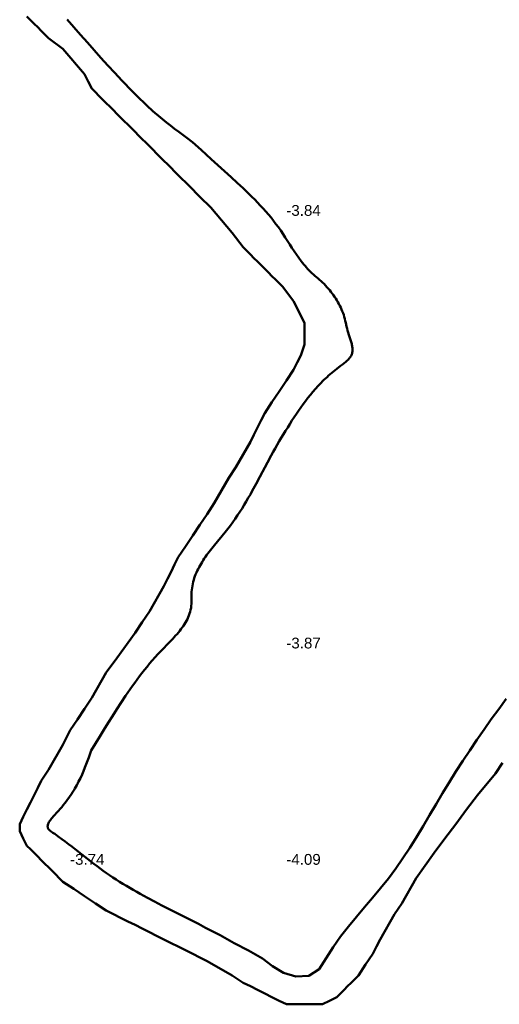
# Model space of a CAD drawing. Header units: metres. Extents: x 239209 to 240490, y 582227 to 583974.
# Tile 1 of 42: x 239683 to 239750, y 582227 to 582364. Entities that reach past the tile are written whole.
import ezdxf

# ---------------------------------------------------------------- set-up
doc = ezdxf.new("R2010")
doc.units = ezdxf.units.M
for name, color, linetype, lineweight in [('B-WE-GW-WATERGANG_BODEM-G', 90, 'Continuous', 18), ('B-WE-SURFACE-GRENS-G', 150, 'Continuous', 18), ('TM-SURFACE-TIN-LABELPeiling axel', 7, 'Continuous', 18)]:
    doc.layers.add(name, color=color, linetype=linetype, lineweight=lineweight)
doc.styles.get("Standard").update_dxf_attribs({"font": 'arial.ttf'})

# ---------------------------------------------------------------- blocks, each defined once
blk = doc.blocks.new('*U189')
at = {"layer": 'TM-SURFACE-TIN-LABELPeiling axel', "color": 7, "linetype": 'Continuous', "lineweight": 18, "insert": (239689.99, 582247.09, -3.74), "char_height": 1.5, "attachment_point": 4}
blk.add_mtext('{\\fArial|b0|i0|c0|p34;-3.74}', dxfattribs=at)
blk = doc.blocks.new('*U213')
at = {"layer": 'TM-SURFACE-TIN-LABELPeiling axel', "color": 7, "linetype": 'Continuous', "lineweight": 18, "insert": (239719.99, 582247.09, -4.09), "char_height": 1.5, "attachment_point": 4}
blk.add_mtext('{\\fArial|b0|i0|c0|p34;-4.09}', dxfattribs=at)
blk = doc.blocks.new('*U214')
at = {"layer": 'TM-SURFACE-TIN-LABELPeiling axel', "color": 7, "linetype": 'Continuous', "lineweight": 18, "insert": (239719.99, 582277.09, -3.87), "char_height": 1.5, "attachment_point": 4}
blk.add_mtext('{\\fArial|b0|i0|c0|p34;-3.87}', dxfattribs=at)
blk = doc.blocks.new('*U215')
at = {"layer": 'TM-SURFACE-TIN-LABELPeiling axel', "color": 7, "linetype": 'Continuous', "lineweight": 18, "insert": (239719.99, 582337.09, -3.84), "char_height": 1.5, "attachment_point": 4}
blk.add_mtext('{\\fArial|b0|i0|c0|p34;-3.84}', dxfattribs=at)

msp = doc.modelspace()

# ---------------------------------------------------------------- linework, layer by layer
at = {"layer": 'B-WE-GW-WATERGANG_BODEM-G', "lineweight": 50}
msp.add_polyline3d([(239750.49, 582269.36, -3.74), (239749.46, 582267.95, -3.79), (239748.43, 582266.53, -3.81), (239747.42, 582265.1, -3.82), (239746.41, 582263.66, -3.87), (239745.43, 582262.21, -3.88), (239744.46, 582260.75, -3.9), (239743.51, 582259.27, -3.9), (239742.58, 582257.77, -3.9), (239741.66, 582256.26, -3.89), (239740.77, 582254.74, -3.87), (239739.87, 582253.22, -3.88), (239738.97, 582251.7, -3.92), (239738.07, 582250.2, -3.89), (239737.14, 582248.71, -3.87), (239736.18, 582247.25, -3.86), (239735.19, 582245.82, -3.85), (239734.16, 582244.44, -3.84), (239733.08, 582243.09, -3.82), (239731.97, 582241.77, -3.81), (239730.84, 582240.46, -3.82), (239729.71, 582239.14, -3.86), (239728.6, 582237.79, -3.83), (239727.52, 582236.4, -3.8), (239726.48, 582234.93, -3.87), (239725.51, 582233.39, -3.89), (239724.53, 582231.87, -3.84), (239723.13, 582230.95, -3.87), (239721.33, 582230.86, -3.94), (239719.6, 582231.37, -4.01), (239718.09, 582232.27, -4.06), (239716.71, 582233.36, -4.1), (239714.74, 582234.44, -4.01), (239712.77, 582235.5, -4.03), (239710.8, 582236.57, -4), (239709.8, 582237.09, -3.96), (239708.8, 582237.62, -3.94), (239707.8, 582238.14, -3.95), (239706.79, 582238.66, -3.96), (239704.76, 582239.69, -3.88), (239702.73, 582240.72, -3.99), (239701.72, 582241.24, -4.02), (239700.72, 582241.77, -3.97), (239699.73, 582242.31, -3.95), (239699.24, 582242.58, -3.93), (239698.76, 582242.86, -3.93), (239698.27, 582243.14, -3.94), (239697.8, 582243.42, -3.95), (239697.32, 582243.71, -3.98), (239696.85, 582244, -4), (239696.39, 582244.3, -3.99), (239695.93, 582244.6, -3.98), (239695.48, 582244.9, -3.98), (239695.04, 582245.21, -3.95), (239694.6, 582245.53, -3.93), (239694.16, 582245.85, -3.91), (239693.73, 582246.17, -3.91), (239693.3, 582246.5, -3.91), (239692.43, 582247.16, -3.89), (239691.56, 582247.84, -3.91), (239691.12, 582248.18, -3.92), (239690.68, 582248.53, -3.92), (239690.23, 582248.87, -3.9), (239689.77, 582249.22, -3.89), (239689.31, 582249.57, -3.86), (239688.84, 582249.92, -3.86), (239688.35, 582250.27, -3.86), (239687.86, 582250.62, -3.86), (239687.6, 582250.8, -3.87), (239687.36, 582250.97, -3.87), (239687.24, 582251.06, -3.87), (239687.14, 582251.15, -3.87), (239687.09, 582251.2, -3.87), (239687.05, 582251.25, -3.87), (239687.01, 582251.3, -3.87), (239686.97, 582251.35, -3.86), (239686.95, 582251.4, -3.86), (239686.92, 582251.45, -3.86), (239686.91, 582251.5, -3.86), (239686.89, 582251.55, -3.86), (239686.89, 582251.61, -3.86), (239686.88, 582251.66, -3.86), (239686.88, 582251.72, -3.87), (239686.89, 582251.78, -3.87), (239686.91, 582251.89, -3.87), (239686.95, 582252.01, -3.87), (239687, 582252.13, -3.88), (239687.06, 582252.26, -3.88), (239687.14, 582252.38, -3.88), (239687.23, 582252.51, -3.88), (239687.32, 582252.64, -3.89), (239687.42, 582252.77, -3.89), (239687.53, 582252.9, -3.9), (239687.65, 582253.03, -3.91), (239687.89, 582253.3, -3.91), (239688.13, 582253.57, -3.92), (239688.37, 582253.83, -3.91), (239688.6, 582254.1, -3.89), (239688.83, 582254.36, -3.88), (239689.04, 582254.62, -3.88), (239689.25, 582254.88, -3.89), (239689.45, 582255.14, -3.9), (239689.64, 582255.4, -3.9), (239689.82, 582255.65, -3.91), (239690, 582255.91, -3.92), (239690.17, 582256.16, -3.95), (239690.33, 582256.41, -3.99), (239690.49, 582256.66, -4.02), (239690.64, 582256.91, -4.03), (239690.78, 582257.16, -4.03), (239690.92, 582257.41, -4.03), (239691.05, 582257.65, -4.04), (239691.18, 582257.9, -4.05), (239691.3, 582258.14, -4.07), (239691.42, 582258.38, -4.09), (239691.65, 582258.87, -4.09), (239691.86, 582259.35, -4.07), (239692.05, 582259.83, -4.1), (239692.24, 582260.3, -4.08), (239692.42, 582260.78, -4.04), (239692.59, 582261.25, -4.01), (239692.92, 582262.19, -4), (239694.1, 582264.12, -4.04), (239694.69, 582265.08, -4.05), (239695.28, 582266.03, -4.05), (239695.88, 582266.98, -4.06), (239696.47, 582267.92, -4.04), (239697.08, 582268.86, -4.01), (239697.69, 582269.78, -4.01), (239698, 582270.24, -4.05), (239698.31, 582270.7, -4.05), (239698.63, 582271.15, -4.02), (239698.96, 582271.6, -4.04), (239699.28, 582272.05, -4.05), (239699.62, 582272.5, -4.02), (239699.96, 582272.94, -4.06), (239700.31, 582273.38, -4.01), (239700.67, 582273.82, -4.01), (239701.03, 582274.26, -4.05), (239701.4, 582274.7, -4.06), (239701.79, 582275.13, -4.06), (239702.18, 582275.56, -4.09), (239702.58, 582275.99, -4.1), (239703, 582276.41, -4.1), (239703.41, 582276.84, -4.09), (239703.83, 582277.27, -4.07), (239704.24, 582277.7, -4.08), (239704.64, 582278.13, -4.07), (239704.83, 582278.35, -4.08), (239705.02, 582278.57, -4.1), (239705.21, 582278.8, -4.09), (239705.38, 582279.02, -4.08), (239705.55, 582279.25, -4.05), (239705.71, 582279.48, -4.06), (239705.87, 582279.71, -4.08), (239706.01, 582279.95, -4.11), (239706.15, 582280.19, -4.1), (239706.27, 582280.43, -4.09), (239706.39, 582280.68, -4.07), (239706.49, 582280.93, -4.06), (239706.58, 582281.18, -4.05), (239706.66, 582281.44, -4.05), (239706.72, 582281.71, -4.04), (239706.77, 582281.97, -4.04), (239706.8, 582282.25, -4.04), (239706.83, 582282.52, -4.04), (239706.84, 582282.8, -4.04), (239706.84, 582283.09, -4.05), (239706.85, 582283.65, -4.04), (239706.85, 582283.94, -4.03), (239706.86, 582284.22, -4.02), (239706.88, 582284.5, -4.01), (239706.91, 582284.77, -4), (239706.96, 582285.05, -3.99), (239707.01, 582285.32, -3.98), (239707.07, 582285.58, -3.96), (239707.14, 582285.85, -3.94), (239707.22, 582286.11, -3.94), (239707.31, 582286.36, -3.94), (239707.41, 582286.62, -3.94), (239707.52, 582286.87, -3.93), (239707.63, 582287.12, -3.93), (239707.75, 582287.37, -3.94), (239707.88, 582287.62, -3.94), (239708.02, 582287.86, -3.96), (239708.16, 582288.1, -3.95), (239708.3, 582288.34, -3.94), (239708.46, 582288.58, -3.93), (239708.61, 582288.82, -3.95), (239708.78, 582289.05, -3.96), (239708.94, 582289.29, -3.96), (239709.29, 582289.75, -3.95), (239709.64, 582290.22, -3.94), (239710.01, 582290.68, -3.94), (239711.51, 582292.5, -4.05), (239711.87, 582292.96, -4.06), (239712.23, 582293.42, -4.04), (239712.57, 582293.89, -4.05), (239712.91, 582294.35, -4.07), (239713.23, 582294.82, -4.04), (239713.55, 582295.3, -4.04), (239713.85, 582295.78, -4.01), (239714.15, 582296.25, -4.02), (239714.44, 582296.74, -4.08), (239714.72, 582297.22, -4.05), (239715, 582297.71, -4.09), (239715.27, 582298.19, -4.07), (239715.81, 582299.17, -4.05), (239716.33, 582300.16, -4.06), (239717.38, 582302.13, -4.09), (239717.91, 582303.12, -4.12), (239718.18, 582303.61, -4.1), (239718.46, 582304.1, -4.07), (239719.02, 582305.08, -4.06), (239719.3, 582305.57, -4.04), (239719.59, 582306.05, -4.03), (239719.89, 582306.53, -4.04), (239720.18, 582307.01, -4.08), (239720.48, 582307.48, -4.05), (239720.78, 582307.95, -4.06), (239721.09, 582308.42, -4.06), (239721.39, 582308.88, -4.07), (239721.7, 582309.33, -4.1), (239722.01, 582309.79, -4.15), (239722.33, 582310.23, -4.13), (239722.66, 582310.67, -4.12), (239722.99, 582311.1, -4.14), (239723.33, 582311.53, -4.13), (239723.69, 582311.96, -4.14), (239724.05, 582312.38, -4.17), (239724.43, 582312.79, -4.17), (239724.82, 582313.2, -4.12), (239725.02, 582313.4, -4.16), (239725.22, 582313.6, -4.15), (239725.43, 582313.8, -4.14), (239725.65, 582314, -4.12), (239725.86, 582314.19, -4.11), (239726.09, 582314.39, -4.09), (239726.31, 582314.58, -4.07), (239726.54, 582314.77, -4.05), (239726.78, 582314.96, -4.01), (239727.02, 582315.15, -3.99), (239727.52, 582315.53, -4.04), (239727.77, 582315.72, -4.05), (239728.01, 582315.91, -4.06), (239728.24, 582316.1, -4.05), (239728.35, 582316.2, -4.04), (239728.45, 582316.3, -4.03), (239728.56, 582316.4, -4.02), (239728.65, 582316.5, -4.02), (239728.74, 582316.6, -4.04), (239728.82, 582316.71, -4.05), (239728.9, 582316.82, -4.06), (239728.97, 582316.93, -4.07), (239729.03, 582317.04, -4.07), (239729.08, 582317.16, -4.07), (239729.12, 582317.27, -4.07), (239729.15, 582317.39, -4.06), (239729.17, 582317.52, -4.06), (239729.19, 582317.64, -4.06), (239729.19, 582317.77, -4.05), (239729.18, 582317.9, -4.05), (239729.17, 582318.04, -4.04), (239729.15, 582318.17, -4.03), (239729.13, 582318.31, -4.02), (239729.1, 582318.45, -4.01), (239729.06, 582318.59, -4), (239729.03, 582318.73, -4), (239728.94, 582319.01, -3.98), (239728.84, 582319.3, -3.97), (239728.65, 582319.87, -3.94), (239728.56, 582320.15, -3.93), (239728.48, 582320.43, -3.9), (239728.42, 582320.71, -3.87), (239728.35, 582320.99, -3.84), (239728.23, 582321.53, -3.82), (239728.17, 582321.8, -3.81), (239728.1, 582322.07, -3.8), (239728.03, 582322.33, -3.8), (239727.95, 582322.6, -3.79), (239727.86, 582322.86, -3.78), (239727.76, 582323.12, -3.79), (239727.65, 582323.38, -3.8), (239727.54, 582323.64, -3.8), (239727.41, 582323.89, -3.8), (239727.28, 582324.14, -3.79), (239727.15, 582324.39, -3.77), (239727, 582324.64, -3.75), (239726.85, 582324.88, -3.73), (239726.69, 582325.13, -3.73), (239726.53, 582325.36, -3.74), (239726.36, 582325.59, -3.75), (239726.19, 582325.82, -3.76), (239726.01, 582326.05, -3.77), (239725.82, 582326.27, -3.76), (239725.63, 582326.48, -3.74), (239725.43, 582326.7, -3.73), (239725.23, 582326.9, -3.71), (239725.03, 582327.1, -3.7), (239724.82, 582327.3, -3.7), (239724.61, 582327.49, -3.7), (239724.39, 582327.67, -3.7), (239723.96, 582328.03, -3.68), (239723.75, 582328.21, -3.71), (239723.54, 582328.4, -3.73), (239723.34, 582328.59, -3.75), (239723.15, 582328.79, -3.77), (239722.95, 582328.99, -3.79), (239722.77, 582329.2, -3.78), (239722.59, 582329.41, -3.77), (239722.41, 582329.62, -3.76), (239722.23, 582329.84, -3.75), (239722.06, 582330.06, -3.73), (239721.72, 582330.51, -3.73), (239721.4, 582330.97, -3.73), (239721.08, 582331.44, -3.73), (239720.77, 582331.91, -3.71), (239720.47, 582332.39, -3.72), (239719.85, 582333.35, -3.75), (239719.54, 582333.82, -3.76), (239719.22, 582334.3, -3.75), (239718.9, 582334.76, -3.75), (239718.56, 582335.21, -3.73), (239718.22, 582335.66, -3.74), (239717.87, 582336.1, -3.75), (239717.51, 582336.53, -3.75), (239717.14, 582336.96, -3.75), (239716.77, 582337.37, -3.73), (239716.38, 582337.79, -3.73), (239716, 582338.19, -3.74), (239715.61, 582338.6, -3.79), (239715.21, 582339, -3.84), (239714.81, 582339.39, -3.86), (239714, 582340.17, -3.87), (239713.18, 582340.94, -3.88), (239712.35, 582341.71, -3.84), (239710.96, 582342.97, -3.91), (239709.57, 582344.23, -3.9), (239708.18, 582345.49, -3.8), (239706.98, 582346.57, -3.73), (239706.21, 582347.16, -3.72), (239705.64, 582347.58, -3.73), (239705.06, 582348.01, -3.72), (239704.5, 582348.43, -3.67), (239703.93, 582348.87, -3.63), (239703.37, 582349.3, -3.62), (239702.82, 582349.75, -3.65), (239702.27, 582350.2, -3.68), (239701.73, 582350.66, -3.64), (239701.47, 582350.89, -3.61), (239701.2, 582351.13, -3.58), (239700.94, 582351.37, -3.56), (239700.68, 582351.61, -3.54), (239700.16, 582352.1, -3.51), (239699.65, 582352.59, -3.47), (239699.15, 582353.09, -3.44), (239698.65, 582353.6, -3.45), (239698.16, 582354.11, -3.46), (239697.67, 582354.62, -3.44), (239697.18, 582355.14, -3.41), (239696.21, 582356.18, -3.38), (239695.24, 582357.22, -3.46), (239694.28, 582358.27, -3.55), (239693.33, 582359.33, -3.6), (239692.39, 582360.39, -3.61), (239691.45, 582361.45, -3.65), (239690.51, 582362.52, -3.69), (239689.58, 582363.59, -3.7)], dxfattribs=at)
at = {"layer": 'B-WE-SURFACE-GRENS-G', "linetype": 'ByBlock', "lineweight": 50}
msp.add_polyline3d([(239750, 582260.5, -2.88), (239749, 582259, -2.9), (239746.5, 582256, -3.04), (239745, 582254, -3.12), (239743.5, 582252, -3.16), (239742, 582250, -3.19), (239740.5, 582248, -3.21), (239738, 582244.5, -3.24), (239736, 582241, -3.13), (239735, 582239.5, -3.04), (239733, 582236, -2.8), (239732.5, 582235, -2.73), (239732, 582234, -2.66), (239731, 582232.5, -2.69), (239730, 582231, -2.71), (239729.5, 582230.5, -2.76), (239729, 582230, -2.82), (239728.5, 582229.5, -2.84), (239728, 582229, -2.86), (239727.5, 582228.5, -2.88), (239727, 582228, -2.9), (239726, 582227.5, -2.87), (239725, 582227, -2.84), (239724.5, 582227, -2.93), (239724, 582227, -3.02), (239723.5, 582227, -3.27), (239723, 582227, -3.52), (239722.5, 582227, -3.52), (239722, 582227, -3.52), (239721.5, 582227, -3.46), (239721, 582227, -3.41), (239720.5, 582227, -3.3), (239720, 582227, -3.19), (239719, 582227.5, -3.1), (239718, 582228, -3.02), (239717, 582228.5, -3.02), (239716, 582229, -3.02), (239715, 582229.5, -3.02), (239714, 582230, -3.02), (239712.5, 582231, -3.1), (239709, 582233, -3.23), (239708, 582233.5, -3.25), (239707, 582234, -3.27), (239706, 582234.5, -3.19), (239705, 582235, -3.1), (239704, 582235.5, -3.04), (239703, 582236, -2.99), (239702, 582236.5, -3), (239701, 582237, -3.02), (239700, 582237.5, -2.98), (239699, 582238, -2.94), (239698, 582238.5, -2.94), (239697, 582239, -2.93), (239696, 582239.5, -2.88), (239695, 582240, -2.84), (239693.5, 582241, -2.86), (239692, 582242, -2.88), (239690.5, 582243, -2.89), (239689, 582244, -2.9), (239688.5, 582244.5, -2.92), (239688, 582245, -2.95), (239687.5, 582245.5, -3), (239687, 582246, -3.05), (239686.5, 582246.5, -3.08), (239686, 582247, -3.1), (239685.5, 582247.5, -3.15), (239685, 582248, -3.19), (239684.5, 582248.5, -3.24), (239684, 582249, -3.29), (239683.5, 582250, -3.26), (239683, 582251, -3.23), (239683, 582251.5, -3.15), (239683, 582252, -3.06), (239683.5, 582253, -3.11), (239684, 582254, -3.16), (239684.5, 582255, -3.12), (239685, 582256, -3.09), (239685.5, 582257, -3.09), (239686, 582258, -3.09), (239687, 582259.5, -3.07), (239689, 582263, -3.01), (239689.5, 582264, -2.98), (239690, 582265, -2.94), (239691, 582266.5, -2.92), (239692, 582268, -2.9), (239693, 582269.5, -2.87), (239695, 582273, -2.81), (239696.5, 582275, -2.88), (239699, 582278.5, -2.96), (239700, 582280, -2.99), (239701, 582281.5, -3.02), (239703, 582285, -3.01), (239703.5, 582286, -2.99), (239704, 582287, -2.98), (239704.5, 582288, -2.99), (239705, 582289, -2.99), (239706, 582290.5, -3.02), (239707, 582292, -3.05), (239708, 582293.5, -3.04), (239709, 582295, -3.04), (239710, 582296.5, -3.04), (239712, 582300, -3), (239713, 582301.5, -3.05), (239715, 582305, -3.09), (239715.5, 582306, -3.05), (239716, 582307, -3.01), (239716.5, 582308, -3.02), (239717, 582309, -3.02), (239718, 582310.5, -3), (239719, 582312, -2.97), (239720, 582313.5, -2.99), (239721, 582315, -3.01), (239721.5, 582316, -3), (239722, 582317, -2.99), (239722.5, 582318.5, -2.97), (239722.5, 582321.5, -2.87), (239721, 582324.5, -2.9), (239719.5, 582326.5, -2.98), (239719, 582327, -2.96), (239718.5, 582327.5, -2.94), (239718, 582328, -2.92), (239717.5, 582328.5, -2.9), (239717, 582329, -2.88), (239716.5, 582329.5, -2.87), (239716, 582330, -2.85), (239715.5, 582330.5, -2.84), (239715, 582331, -2.83), (239714.5, 582331.5, -2.85), (239714, 582332, -2.88), (239712.5, 582334, -3.15), (239709.5, 582337.5, -3.27), (239709, 582338, -3.22), (239708.5, 582338.5, -3.1), (239708, 582339, -2.97), (239707.5, 582339.5, -2.98), (239707, 582340, -2.99), (239706.5, 582340.5, -2.97), (239706, 582341, -2.94), (239705.5, 582341.5, -2.92), (239705, 582342, -2.9), (239704.5, 582342.5, -2.9), (239704, 582343, -2.89), (239703.5, 582343.5, -2.89), (239703, 582344, -2.89), (239702.5, 582344.5, -2.88), (239702, 582345, -2.86), (239701.5, 582345.5, -2.85), (239701, 582346, -2.84), (239700.5, 582346.5, -2.87), (239700, 582347, -2.9), (239699.5, 582347.5, -2.95), (239699, 582348, -3.01), (239698.5, 582348.5, -2.93), (239698, 582349, -2.85), (239697.5, 582349.5, -2.85), (239697, 582350, -2.85), (239696.5, 582350.5, -2.83), (239696, 582351, -2.81), (239695.5, 582351.5, -2.8), (239695, 582352, -2.79), (239694.5, 582352.5, -2.78), (239694, 582353, -2.78), (239693.5, 582353.5, -2.79), (239693, 582354, -2.79), (239692.5, 582355, -2.86), (239692, 582356, -2.93), (239689, 582359.5, -3.02), (239687, 582361, -2.91), (239686.5, 582361.5, -2.9), (239686, 582362, -2.89), (239685.5, 582362.5, -2.9), (239685, 582363, -2.91), (239684.5, 582363.5, -2.87), (239684, 582364, -2.83)], dxfattribs=at)

# ---------------------------------------------------------------- block references
at = {"layer": 'TM-SURFACE-TIN-LABELPeiling axel', "color": 7, "linetype": 'Continuous', "lineweight": 18}
for name in ['*U215', '*U214', '*U189', '*U213']:
    msp.add_blockref(name, (0, 0), dxfattribs=at)

doc.saveas('drawing.dxf')
